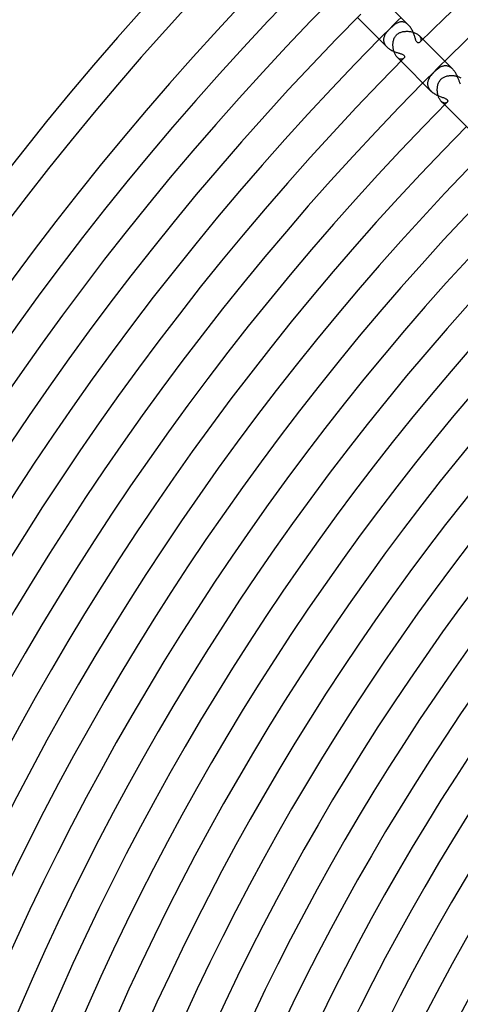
# Model space of a CAD drawing. Header units: millimetres. Extents: x -430 to 430, y -430 to 430.
# Tile 23 of 100: x -306 to -249, y 132 to 259. Entities that reach past the tile are written whole.
import ezdxf

# ---------------------------------------------------------------- set-up
doc = ezdxf.new("R2010")
doc.units = ezdxf.units.MM
doc.layers.add('HIDDEN', color=7, linetype='Continuous')
doc.layers.add('THICK', color=7, linetype='Continuous')

msp = doc.modelspace()

# ---------------------------------------------------------------- linework, layer by layer
at = {"layer": 'HIDDEN'}
for p, q in [((-258.16, 258.01), (-258.23, 257.93)), ((-258.08, 258.08), (-258.16, 258.01)), ((-257.99, 258.18), (-258.08, 258.08)), ((-257.89, 258.27), (-257.99, 258.18)), ((-257.8, 258.35), (-257.89, 258.27)), ((-257.71, 258.43), (-257.8, 258.35)), ((-257.62, 258.5), (-257.71, 258.43)), ((-257.54, 258.57), (-257.62, 258.5)), ((-257.46, 258.63), (-257.54, 258.57)), ((-257.37, 258.68), (-257.46, 258.63)), ((-257.29, 258.74), (-257.37, 258.68)), ((-257.2, 258.78), (-257.29, 258.74)), ((-257.11, 258.83), (-257.2, 258.78)), ((-257.02, 258.86), (-257.11, 258.83)), ((-256.93, 258.89), (-257.02, 258.86)), ((-256.84, 258.92), (-256.93, 258.89)), ((-256.74, 258.93), (-256.84, 258.92)), ((-256.65, 258.94), (-256.74, 258.93)), ((-256.55, 258.94), (-256.65, 258.94)), ((-256.45, 258.93), (-256.55, 258.94)), ((-256.35, 258.91), (-256.45, 258.93)), ((-256.25, 258.88), (-256.35, 258.91)), ((-256.16, 258.85), (-256.25, 258.88)), ((-256.06, 258.8), (-256.16, 258.85)), ((-255.97, 258.74), (-256.06, 258.8)), ((-255.87, 258.68), (-255.97, 258.74)), ((-255.78, 258.61), (-255.87, 258.68)), ((-255.7, 258.53), (-255.78, 258.61)), ((-258.93, 256.73), (-258.94, 256.65)), ((-258.92, 256.82), (-258.93, 256.73)), ((-258.9, 256.91), (-258.92, 256.82)), ((-258.87, 256.99), (-258.9, 256.91)), ((-258.84, 257.08), (-258.87, 256.99)), ((-258.81, 257.16), (-258.84, 257.08)), ((-258.76, 257.24), (-258.81, 257.16)), ((-258.72, 257.32), (-258.76, 257.24)), ((-258.67, 257.4), (-258.72, 257.32)), ((-258.62, 257.48), (-258.67, 257.4)), ((-258.56, 257.55), (-258.62, 257.48)), ((-258.5, 257.63), (-258.56, 257.55)), ((-258.44, 257.7), (-258.5, 257.63)), ((-258.37, 257.78), (-258.44, 257.7)), ((-258.3, 257.85), (-258.37, 257.78)), ((-258.23, 257.93), (-258.3, 257.85)), ((-257.63, 256.61), (-257.59, 256.71)), ((-257.59, 256.71), (-257.55, 256.81)), ((-257.55, 256.81), (-257.51, 256.91)), ((-257.51, 256.91), (-257.45, 257)), ((-257.45, 257), (-257.4, 257.09)), ((-257.4, 257.09), (-257.33, 257.18)), ((-257.33, 257.18), (-257.26, 257.26)), ((-257.26, 257.26), (-257.18, 257.33)), ((-257.18, 257.33), (-257.1, 257.39)), ((-257.1, 257.39), (-257.01, 257.45)), ((-257.01, 257.45), (-256.93, 257.5)), ((-256.93, 257.5), (-256.83, 257.54)), ((-256.83, 257.54), (-256.74, 257.58)), ((-256.74, 257.58), (-256.64, 257.62)), ((-256.64, 257.62), (-256.54, 257.65)), ((-256.54, 257.65), (-256.44, 257.67)), ((-256.44, 257.67), (-256.34, 257.69)), ((-256.34, 257.69), (-256.23, 257.7)), ((-256.23, 257.7), (-256.12, 257.71)), ((-256.12, 257.71), (-256.01, 257.72)), ((-256.01, 257.72), (-255.9, 257.72)), ((-255.9, 257.72), (-255.79, 257.72)), ((-255.79, 257.72), (-255.67, 257.71)), ((-255.67, 257.71), (-255.56, 257.7)), ((-255.56, 257.7), (-255.45, 257.68)), ((-255.45, 257.68), (-255.34, 257.66)), ((-255.34, 257.66), (-255.23, 257.63)), ((-255.23, 257.63), (-255.12, 257.6)), ((-255.12, 257.6), (-255.02, 257.57)), ((-255.02, 257.57), (-254.92, 257.53)), ((-254.92, 257.53), (-254.82, 257.49)), ((-254.82, 257.49), (-254.73, 257.45)), ((-254.73, 257.45), (-254.64, 257.4)), ((-254.64, 257.4), (-254.55, 257.34)), ((-254.55, 257.34), (-254.48, 257.29)), ((-254.48, 257.29), (-254.41, 257.23)), ((-254.41, 257.23), (-254.34, 257.17)), ((-254.34, 257.17), (-254.28, 257.11)), ((-253.85, 256.68), (-254.34, 257.17)), ((-254.28, 257.11), (-254.23, 257.04)), ((-254.23, 257.04), (-254.19, 256.97)), ((-254.19, 256.97), (-254.15, 256.91)), ((-254.15, 256.91), (-254.12, 256.84)), ((-254.12, 256.84), (-254.1, 256.77)), ((-254.1, 256.77), (-254.09, 256.71)), ((-254.09, 256.71), (-254.09, 256.65)), ((-258.94, 256.65), (-258.94, 256.56)), ((-258.94, 256.56), (-258.93, 256.47)), ((-258.93, 256.47), (-258.92, 256.38)), ((-258.92, 256.38), (-258.9, 256.29)), ((-258.9, 256.29), (-258.87, 256.2)), ((-258.87, 256.2), (-258.83, 256.11)), ((-258.83, 256.11), (-258.78, 256.03)), ((-258.78, 256.03), (-258.73, 255.94)), ((-258.73, 255.94), (-258.67, 255.86)), ((-258.67, 255.86), (-258.6, 255.78)), ((-258.6, 255.78), (-258.52, 255.7)), ((-257.72, 256.08), (-257.71, 256.19)), ((-257.72, 255.97), (-257.72, 256.08)), ((-257.72, 255.85), (-257.72, 255.97)), ((-257.71, 255.74), (-257.72, 255.85)), ((-257.71, 256.19), (-257.69, 256.3)), ((-257.7, 255.62), (-257.71, 255.74)), ((-257.69, 255.5), (-257.7, 255.62)), ((-257.69, 256.3), (-257.68, 256.41)), ((-257.67, 255.39), (-257.69, 255.5)), ((-257.68, 256.41), (-257.65, 256.51)), ((-257.65, 256.51), (-257.63, 256.61)), ((-254.19, 256.34), (-254.22, 256.31)), ((-254.16, 256.38), (-254.19, 256.34)), ((-254.13, 256.43), (-254.16, 256.38)), ((-254.11, 256.48), (-254.13, 256.43)), ((-254.1, 256.53), (-254.11, 256.48)), ((-254.09, 256.59), (-254.1, 256.53)), ((-254.09, 256.65), (-254.09, 256.59)), ((-257.65, 255.27), (-257.67, 255.39)), ((-257.62, 255.16), (-257.65, 255.27)), ((-257.58, 255.05), (-257.62, 255.16)), ((-257.54, 254.94), (-257.58, 255.05)), ((-257.5, 254.84), (-257.54, 254.94)), ((-257.45, 254.74), (-257.5, 254.84)), ((-257.4, 254.65), (-257.45, 254.74)), ((-257.35, 254.56), (-257.4, 254.65)), ((-257.29, 254.48), (-257.35, 254.56)), ((-257.23, 254.41), (-257.29, 254.48)), ((-257.17, 254.34), (-257.23, 254.41)), ((-257.1, 254.28), (-257.17, 254.34)), ((-256.68, 253.85), (-257.17, 254.34)), ((-257.04, 254.23), (-257.1, 254.28)), ((-256.97, 254.18), (-257.04, 254.23)), ((-256.9, 254.15), (-256.97, 254.18)), ((-256.83, 254.12), (-256.9, 254.15)), ((-256.38, 254.16), (-256.43, 254.14)), ((-256.34, 254.19), (-256.38, 254.16)), ((-256.31, 254.22), (-256.34, 254.19)), ((-256.77, 254.1), (-256.83, 254.12)), ((-256.71, 254.09), (-256.77, 254.1)), ((-256.64, 254.09), (-256.71, 254.09)), ((-256.58, 254.09), (-256.64, 254.09)), ((-256.53, 254.1), (-256.58, 254.09)), ((-256.48, 254.12), (-256.53, 254.1)), ((-256.43, 254.14), (-256.48, 254.12)), ((-251.84, 252.9), (-251.92, 252.84)), ((-251.76, 252.95), (-251.84, 252.9)), ((-251.68, 253), (-251.76, 252.95)), ((-251.6, 253.05), (-251.68, 253)), ((-251.51, 253.09), (-251.6, 253.05)), ((-251.43, 253.13), (-251.51, 253.09)), ((-251.35, 253.16), (-251.43, 253.13)), ((-251.26, 253.19), (-251.35, 253.16)), ((-251.18, 253.21), (-251.26, 253.19)), ((-251.09, 253.22), (-251.18, 253.21)), ((-251, 253.23), (-251.09, 253.22)), ((-250.91, 253.24), (-251, 253.23)), ((-250.82, 253.23), (-250.91, 253.24)), ((-250.73, 253.22), (-250.82, 253.23)), ((-250.64, 253.2), (-250.73, 253.22)), ((-250.55, 253.18), (-250.64, 253.2)), ((-250.47, 253.14), (-250.55, 253.18)), ((-250.38, 253.1), (-250.47, 253.14)), ((-250.29, 253.05), (-250.38, 253.1)), ((-250.21, 253), (-250.29, 253.05)), ((-250.13, 252.94), (-250.21, 253)), ((-250.05, 252.87), (-250.13, 252.94)), ((-249.97, 252.8), (-250.05, 252.87)), ((-253.05, 251.59), (-253.1, 251.5)), ((-253.01, 251.67), (-253.05, 251.59)), ((-252.95, 251.76), (-253.01, 251.67)), ((-252.9, 251.84), (-252.95, 251.76)), ((-252.84, 251.92), (-252.9, 251.84)), ((-252.77, 252), (-252.84, 251.92)), ((-252.7, 252.09), (-252.77, 252)), ((-252.63, 252.17), (-252.7, 252.09)), ((-252.56, 252.25), (-252.63, 252.17)), ((-252.48, 252.33), (-252.56, 252.25)), ((-252.41, 252.41), (-252.48, 252.33)), ((-252.32, 252.49), (-252.41, 252.41)), ((-252.24, 252.56), (-252.32, 252.49)), ((-252.16, 252.64), (-252.24, 252.56)), ((-252.08, 252.71), (-252.16, 252.64)), ((-252, 252.78), (-252.08, 252.71)), ((-251.92, 252.84), (-252, 252.78)), ((-251.43, 251.56), (-251.35, 251.63)), ((-251.35, 251.63), (-251.27, 251.68)), ((-251.27, 251.68), (-251.18, 251.74)), ((-251.18, 251.74), (-251.09, 251.78)), ((-251.09, 251.78), (-251, 251.83)), ((-251, 251.83), (-250.9, 251.86)), ((-250.9, 251.86), (-250.8, 251.89)), ((-250.8, 251.89), (-250.7, 251.92)), ((-250.7, 251.92), (-250.6, 251.94)), ((-250.6, 251.94), (-250.5, 251.96)), ((-250.5, 251.96), (-250.39, 251.97)), ((-250.39, 251.97), (-250.28, 251.98)), ((-250.28, 251.98), (-250.17, 251.98)), ((-250.17, 251.98), (-250.06, 251.98)), ((-250.06, 251.98), (-249.95, 251.98)), ((-249.95, 251.98), (-249.84, 251.97)), ((-249.84, 251.97), (-249.73, 251.95)), ((-249.73, 251.95), (-249.62, 251.93)), ((-249.62, 251.93), (-249.51, 251.91)), ((-249.51, 251.91), (-249.41, 251.88)), ((-249.41, 251.88), (-249.3, 251.85)), ((-249.3, 251.85), (-249.2, 251.81)), ((-249.2, 251.81), (-249.1, 251.77)), ((-249.1, 251.77), (-249.01, 251.73)), ((-249.01, 251.73), (-248.92, 251.68)), ((-253.21, 251.15), (-253.23, 251.06)), ((-253.23, 251.06), (-253.23, 250.97)), ((-253.23, 250.97), (-253.23, 250.88)), ((-253.23, 250.88), (-253.23, 250.78)), ((-253.23, 250.78), (-253.21, 250.69)), ((-253.19, 251.24), (-253.21, 251.15)), ((-253.21, 250.69), (-253.19, 250.6)), ((-253.17, 251.33), (-253.19, 251.24)), ((-253.19, 250.6), (-253.16, 250.51)), ((-253.13, 251.42), (-253.17, 251.33)), ((-253.16, 250.51), (-253.12, 250.41)), ((-253.1, 251.5), (-253.13, 251.42)), ((-253.12, 250.41), (-253.07, 250.32)), ((-253.07, 250.32), (-253.01, 250.23)), ((-251.98, 250.25), (-251.97, 250.36)), ((-251.97, 250.36), (-251.96, 250.48)), ((-251.96, 250.48), (-251.94, 250.59)), ((-251.94, 250.59), (-251.92, 250.7)), ((-251.92, 250.7), (-251.89, 250.81)), ((-251.89, 250.81), (-251.86, 250.92)), ((-251.86, 250.92), (-251.81, 251.02)), ((-251.81, 251.02), (-251.77, 251.12)), ((-251.77, 251.12), (-251.71, 251.22)), ((-251.71, 251.22), (-251.65, 251.32)), ((-251.65, 251.32), (-251.58, 251.41)), ((-251.58, 251.41), (-251.5, 251.5)), ((-251.5, 251.5), (-251.43, 251.56)), ((-253.01, 250.23), (-252.95, 250.14)), ((-252.95, 250.14), (-252.88, 250.06)), ((-252.88, 250.06), (-252.8, 249.97)), ((-251.98, 250.14), (-251.98, 250.25)), ((-251.98, 250.03), (-251.98, 250.14)), ((-251.97, 249.91), (-251.98, 250.03)), ((-251.96, 249.8), (-251.97, 249.91)), ((-251.95, 249.69), (-251.96, 249.8)), ((-251.92, 249.58), (-251.95, 249.69)), ((-251.9, 249.47), (-251.92, 249.58)), ((-251.87, 249.37), (-251.9, 249.47)), ((-251.84, 249.27), (-251.87, 249.37)), ((-251.8, 249.17), (-251.84, 249.27)), ((-251.76, 249.08), (-251.8, 249.17)), ((-251.72, 248.99), (-251.76, 249.08)), ((-251.67, 248.91), (-251.72, 248.99)), ((-251.62, 248.83), (-251.67, 248.91)), ((-251.57, 248.76), (-251.62, 248.83)), ((-251.52, 248.69), (-251.57, 248.76)), ((-251.46, 248.63), (-251.52, 248.69)), ((-251.4, 248.58), (-251.46, 248.63)), ((-251.02, 248.19), (-251.46, 248.63)), ((-251.34, 248.53), (-251.4, 248.58)), ((-251.28, 248.49), (-251.34, 248.53)), ((-251.22, 248.46), (-251.28, 248.49)), ((-251.17, 248.43), (-251.22, 248.46)), ((-251.11, 248.42), (-251.17, 248.43)), ((-251.05, 248.41), (-251.11, 248.42)), ((-251, 248.4), (-251.05, 248.41)), ((-250.95, 248.4), (-251, 248.4)), ((-250.9, 248.41), (-250.95, 248.4)), ((-250.85, 248.42), (-250.9, 248.41)), ((-250.81, 248.43), (-250.85, 248.42)), ((-250.77, 248.45), (-250.81, 248.43)), ((-250.74, 248.48), (-250.77, 248.45)), ((-250.71, 248.5), (-250.74, 248.48))]:
    msp.add_line(p, q, dxfattribs=at)
for radius, start, end in [(365, 134.686, 135.314), (357, 134.679, 135.321)]:
    msp.add_arc((0, 0), radius, start, end, dxfattribs=at)
at = {"layer": 'THICK'}
for p, q in [((-255.7, 258.53), (-259.5, 262.33)), ((-258.53, 255.7), (-262.33, 259.5)), ((-255.61, 258.44), (-255.7, 258.53)), ((-255.54, 258.34), (-255.61, 258.44)), ((-255.46, 258.24), (-255.54, 258.34)), ((-255.39, 258.14), (-255.46, 258.24)), ((-255.33, 258.03), (-255.39, 258.14)), ((-255.27, 257.92), (-255.33, 258.03)), ((-255.21, 257.81), (-255.27, 257.92)), ((-255.16, 257.7), (-255.21, 257.81)), ((-255.11, 257.58), (-255.16, 257.7)), ((-255.06, 257.47), (-255.11, 257.58)), ((-255.02, 257.36), (-255.06, 257.47)), ((-254.98, 257.25), (-255.02, 257.36)), ((-254.95, 257.15), (-254.98, 257.25)), ((-254.91, 257.04), (-254.95, 257.15)), ((-254.88, 256.94), (-254.91, 257.04)), ((-254.85, 256.85), (-254.88, 256.94)), ((-254.82, 256.76), (-254.85, 256.85)), ((-254.8, 256.67), (-254.82, 256.76)), ((-258.52, 255.7), (-258.44, 255.62)), ((-258.44, 255.62), (-258.36, 255.55)), ((-258.36, 255.55), (-258.27, 255.48)), ((-258.27, 255.48), (-258.18, 255.41)), ((-254.77, 256.59), (-254.8, 256.67)), ((-254.74, 256.51), (-254.77, 256.59)), ((-254.71, 256.45), (-254.74, 256.51)), ((-254.67, 256.38), (-254.71, 256.45)), ((-254.64, 256.33), (-254.67, 256.38)), ((-254.6, 256.29), (-254.64, 256.33)), ((-254.56, 256.25), (-254.6, 256.29)), ((-254.5, 256.22), (-254.56, 256.25)), ((-254.44, 256.21), (-254.5, 256.22)), ((-254.36, 256.22), (-254.44, 256.21)), ((-254.29, 256.25), (-254.36, 256.22)), ((-254.22, 256.31), (-254.29, 256.25)), ((-249.97, 252.8), (-253.85, 256.68)), ((-258.18, 255.41), (-258.08, 255.35)), ((-258.08, 255.35), (-257.98, 255.3)), ((-257.98, 255.3), (-257.88, 255.24)), ((-257.88, 255.24), (-257.77, 255.19)), ((-257.77, 255.19), (-257.67, 255.14)), ((-257.67, 255.14), (-257.57, 255.1)), ((-257.57, 255.1), (-257.46, 255.06)), ((-257.46, 255.06), (-257.36, 255.02)), ((-257.36, 255.02), (-257.26, 254.98)), ((-257.26, 254.98), (-257.16, 254.95)), ((-257.16, 254.95), (-257.06, 254.92)), ((-257.06, 254.92), (-256.97, 254.89)), ((-256.97, 254.89), (-256.88, 254.86)), ((-256.88, 254.86), (-256.79, 254.84)), ((-256.79, 254.84), (-256.71, 254.81)), ((-256.71, 254.81), (-256.63, 254.78)), ((-256.63, 254.78), (-256.54, 254.75)), ((-256.54, 254.75), (-256.46, 254.71)), ((-256.46, 254.71), (-256.38, 254.67)), ((-256.38, 254.67), (-256.31, 254.62)), ((-256.31, 254.62), (-256.26, 254.56)), ((-256.26, 254.27), (-256.31, 254.22)), ((-256.26, 254.56), (-256.22, 254.51)), ((-256.23, 254.33), (-256.26, 254.27)), ((-256.21, 254.38), (-256.23, 254.33)), ((-256.22, 254.51), (-256.21, 254.44)), ((-256.21, 254.44), (-256.21, 254.38)), ((-252.8, 249.97), (-256.68, 253.85)), ((-249.9, 252.72), (-249.97, 252.8)), ((-249.83, 252.64), (-249.9, 252.72)), ((-249.76, 252.55), (-249.83, 252.64)), ((-249.69, 252.46), (-249.76, 252.55)), ((-249.63, 252.37), (-249.69, 252.46)), ((-249.58, 252.27), (-249.63, 252.37)), ((-249.52, 252.18), (-249.58, 252.27)), ((-249.47, 252.08), (-249.52, 252.18)), ((-249.42, 251.98), (-249.47, 252.08)), ((-249.38, 251.89), (-249.42, 251.98)), ((-249.34, 251.79), (-249.38, 251.89)), ((-249.3, 251.69), (-249.34, 251.79)), ((-249.26, 251.6), (-249.3, 251.69)), ((-249.23, 251.51), (-249.26, 251.6)), ((-249.19, 251.42), (-249.23, 251.51)), ((-249.16, 251.33), (-249.19, 251.42)), ((-249.13, 251.25), (-249.16, 251.33)), ((-249.1, 251.17), (-249.13, 251.25)), ((-249.07, 251.09), (-249.1, 251.17)), ((-249.04, 251.02), (-249.07, 251.09)), ((-249, 250.93), (-249.04, 251.02)), ((-248.96, 250.85), (-249, 250.93)), ((-252.8, 249.97), (-252.72, 249.89)), ((-252.72, 249.89), (-252.63, 249.82)), ((-252.63, 249.82), (-252.53, 249.75)), ((-252.53, 249.75), (-252.44, 249.68)), ((-252.44, 249.68), (-252.33, 249.61)), ((-252.33, 249.61), (-252.23, 249.55)), ((-252.23, 249.55), (-252.12, 249.49)), ((-252.12, 249.49), (-252.02, 249.44)), ((-252.02, 249.44), (-251.91, 249.39)), ((-251.91, 249.39), (-251.8, 249.34)), ((-251.8, 249.34), (-251.69, 249.3)), ((-251.69, 249.3), (-251.59, 249.26)), ((-251.59, 249.26), (-251.48, 249.22)), ((-251.48, 249.22), (-251.38, 249.18)), ((-251.38, 249.18), (-251.29, 249.14)), ((-251.29, 249.14), (-251.19, 249.11)), ((-251.19, 249.11), (-251.1, 249.07)), ((-251.1, 249.07), (-251.02, 249.04)), ((-251.02, 249.04), (-250.94, 249)), ((-247.07, 244.25), (-251.02, 248.19)), ((-250.94, 249), (-250.87, 248.97)), ((-250.87, 248.97), (-250.82, 248.94)), ((-250.82, 248.94), (-250.77, 248.91)), ((-250.77, 248.91), (-250.74, 248.88)), ((-250.74, 248.88), (-250.71, 248.85)), ((-250.71, 248.85), (-250.68, 248.82)), ((-250.69, 248.53), (-250.71, 248.5)), ((-250.67, 248.56), (-250.69, 248.53)), ((-250.68, 248.82), (-250.67, 248.79)), ((-250.67, 248.79), (-250.65, 248.77)), ((-250.65, 248.59), (-250.67, 248.56)), ((-250.65, 248.77), (-250.64, 248.74)), ((-250.64, 248.62), (-250.65, 248.59)), ((-250.64, 248.74), (-250.63, 248.71)), ((-250.63, 248.65), (-250.64, 248.62)), ((-250.63, 248.71), (-250.63, 248.68)), ((-250.63, 248.68), (-250.63, 248.65))]:
    msp.add_line(p, q, dxfattribs=at)
for radius, start, end in [(361, 90.234, 134.766), (357, 90.321, 134.679), (390, 135.2938, 179.7061), (386, 135.2738, 179.7262), (381, 135.3008, 179.6992), (377, 135.1928, 179.8072), (373, 135.3072, 179.6928), (369, 135.2141, 179.7859), (365, 135.314, 179.686), (361, 135.234, 179.766), (357, 135.321, 179.679), (353, 135.2529, 179.7471), (349, 135.3283, 179.6717), (345, 135.2709, 179.7291), (341, 135.3361, 179.664), (337, 135.2884, 179.7116), (333, 135.3441, 179.6559), (329, 135.3054, 179.6946), (325, 135.3526, 179.6474), (321, 135.3219, 179.6781), (317, 135.3615, 179.6385), (313, 135.3381, 179.6619), (309, 135.3708, 179.6291), (305, 135.354, 179.646), (301, 135.3807, 179.6193), (297, 135.3696, 179.6303), (293, 135.3911, 179.6089), (289, 135.3851, 179.6149), (285, 135.4021, 179.5979), (281, 135.4005, 179.5996), (277, 135.4137, 179.5863), (273, 135.4156, 179.5844), (269, 135.426, 179.574), (265, 135.4306, 179.5694), (261, 135.439, 179.561), (257, 135.4454, 179.5545), (253, 135.453, 179.547)]:
    msp.add_arc((0, 0), radius, start, end, dxfattribs=at)

doc.saveas('drawing.dxf')
